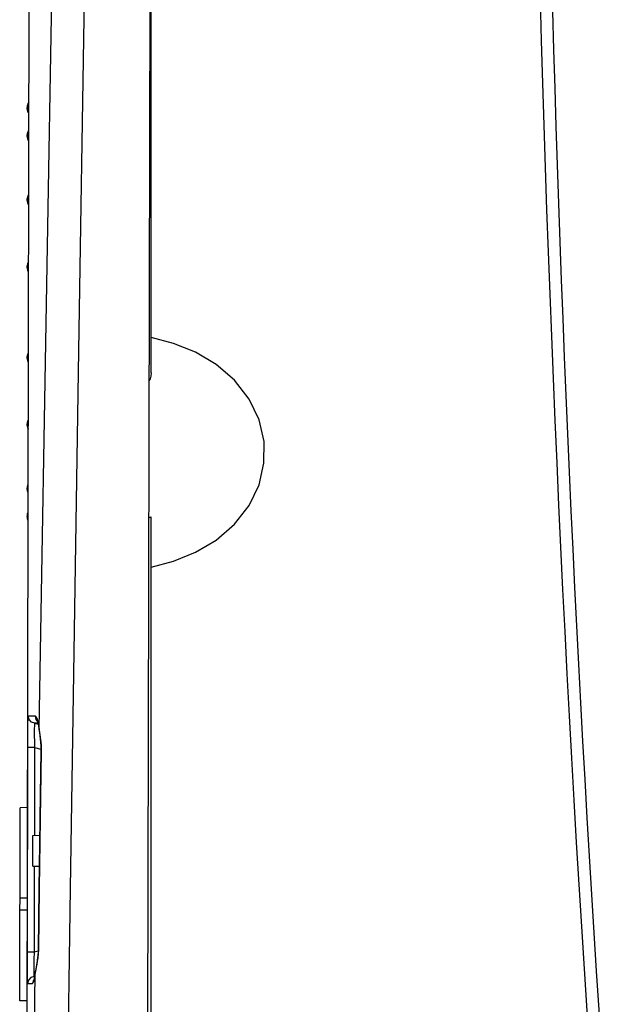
# Model space of a CAD drawing. Header units: millimetres. Extents: x 0 to 450, y 0 to 500.
# Tile 42 of 46: x 319 to 343, y 239 to 280. Entities that reach past the tile are written whole.
import ezdxf

# ---------------------------------------------------------------- set-up
doc = ezdxf.new("R2010")
doc.units = ezdxf.units.MM
doc.header["$LTSCALE"] = 32.592593
doc.layers.get('0').update_dxf_attribs({"linetype": 'CONTINUOUS'})

msp = doc.modelspace()

# ---------------------------------------------------------------- linework, layer by layer
at = {"color": 7, "linetype": 'CONTINUOUS'}
for p, q in [((324.247, 310.331), (324.052, 213.127)), ((324.252, 265.093), (324.252, 309.028)), ((319.221, 297.314), (319.053, 213.873)), ((319.952, 270.337), (320.316, 290.07)), ((321.251, 265.999), (321.6, 287.939)), ((319.118, 276.055), (319.116, 276.034)), ((319.116, 276.015), (319.117, 276.048)), ((319.116, 276.034), (319.116, 276.015)), ((319.116, 276.012), (319.116, 276.015)), ((319.116, 276.012), (319.116, 276.006)), ((319.116, 276.006), (319.117, 275.985)), ((319.117, 276.05), (319.118, 276.052)), ((319.117, 276.048), (319.117, 276.05)), ((319.117, 276.047), (319.117, 276.048)), ((319.118, 276.047), (319.117, 276.047)), ((319.117, 275.985), (319.12, 275.963)), ((319.12, 276.078), (319.118, 276.055)), ((319.118, 276.062), (319.119, 276.067)), ((319.118, 276.056), (319.118, 276.062)), ((319.118, 276.052), (319.118, 276.056)), ((319.119, 276.053), (319.118, 276.05)), ((319.118, 276.05), (319.118, 276.048)), ((319.118, 276.048), (319.118, 276.047)), ((319.119, 276.071), (319.12, 276.082)), ((319.119, 276.067), (319.119, 276.071)), ((319.12, 276.059), (319.119, 276.056)), ((319.119, 276.056), (319.119, 276.053)), ((319.122, 276.105), (319.12, 276.078)), ((319.12, 276.082), (319.122, 276.097)), ((319.121, 276.069), (319.12, 276.063)), ((319.12, 276.063), (319.12, 276.059)), ((319.123, 276.082), (319.121, 276.069)), ((319.126, 276.133), (319.122, 276.105)), ((319.122, 276.097), (319.123, 276.112)), ((319.124, 276.095), (319.123, 276.082)), ((319.125, 276.107), (319.124, 276.095)), ((319.125, 276.125), (319.126, 276.137)), ((319.127, 276.122), (319.125, 276.107)), ((319.129, 276.163), (319.126, 276.133)), ((319.126, 276.137), (319.128, 276.151)), ((319.129, 276.137), (319.127, 276.122)), ((319.128, 276.151), (319.129, 276.156)), ((319.133, 276.184), (319.129, 276.163)), ((319.129, 276.163), (319.13, 276.165)), ((319.129, 276.16), (319.129, 276.163)), ((319.129, 276.156), (319.129, 276.16)), ((319.13, 276.147), (319.129, 276.137)), ((319.13, 276.168), (319.131, 276.169)), ((319.13, 276.165), (319.13, 276.168)), ((319.131, 276.163), (319.13, 276.158)), ((319.13, 276.158), (319.13, 276.153)), ((319.13, 276.153), (319.13, 276.147)), ((319.147, 276.236), (319.131, 276.168)), ((319.131, 276.169), (319.131, 276.169)), ((319.131, 276.169), (319.131, 276.168)), ((319.131, 276.168), (319.131, 276.166)), ((319.131, 276.166), (319.131, 276.163)), ((319.138, 276.208), (319.133, 276.184)), ((319.145, 276.233), (319.138, 276.208)), ((319.155, 276.26), (319.145, 276.233)), ((319.179, 276.297), (319.147, 276.236)), ((319.17, 276.288), (319.155, 276.26)), ((319.179, 276.302), (319.17, 276.288)), ((319.12, 275.963), (319.126, 275.938)), ((319.126, 275.938), (319.134, 275.912)), ((319.134, 275.912), (319.144, 275.888)), ((319.144, 275.888), (319.156, 275.864)), ((319.156, 275.864), (319.171, 275.841)), ((319.171, 275.841), (319.178, 275.833)), ((319.117, 274.909), (319.116, 274.871)), ((319.116, 274.871), (319.117, 274.898)), ((319.116, 274.869), (319.116, 274.872)), ((319.116, 274.871), (319.116, 274.855)), ((319.116, 274.869), (319.117, 274.844)), ((319.116, 274.855), (319.117, 274.839)), ((319.121, 274.955), (319.117, 274.909)), ((319.12, 274.95), (319.117, 274.908)), ((319.117, 274.902), (319.118, 274.906)), ((319.117, 274.899), (319.117, 274.902)), ((319.117, 274.896), (319.117, 274.899)), ((319.118, 274.894), (319.117, 274.896)), ((319.117, 274.844), (319.123, 274.8)), ((319.118, 274.92), (319.119, 274.927)), ((319.118, 274.913), (319.118, 274.92)), ((319.118, 274.906), (319.118, 274.913)), ((319.118, 274.892), (319.118, 274.894)), ((319.118, 274.891), (319.118, 274.892)), ((319.119, 274.891), (319.118, 274.891)), ((319.119, 274.932), (319.12, 274.938)), ((319.119, 274.927), (319.119, 274.932)), ((319.12, 274.893), (319.119, 274.892)), ((319.119, 274.892), (319.119, 274.891)), ((319.125, 274.994), (319.12, 274.95)), ((319.12, 274.944), (319.121, 274.951)), ((319.12, 274.938), (319.12, 274.944)), ((319.121, 274.899), (319.12, 274.896)), ((319.12, 274.896), (319.12, 274.893)), ((319.126, 274.998), (319.121, 274.955)), ((319.121, 274.951), (319.122, 274.959)), ((319.122, 274.904), (319.121, 274.899)), ((319.122, 274.967), (319.123, 274.974)), ((319.122, 274.959), (319.122, 274.967)), ((319.123, 274.909), (319.122, 274.904)), ((319.122, 274.805), (319.124, 274.797)), ((319.123, 274.974), (319.124, 274.979)), ((319.124, 274.919), (319.123, 274.914)), ((319.123, 274.914), (319.123, 274.909)), ((319.123, 274.8), (319.135, 274.759)), ((319.124, 274.979), (319.125, 274.984)), ((319.125, 274.924), (319.124, 274.919)), ((319.124, 274.797), (319.132, 274.767)), ((319.131, 275.029), (319.125, 274.994)), ((319.125, 274.989), (319.126, 274.994)), ((319.125, 274.984), (319.125, 274.989)), ((319.126, 274.937), (319.125, 274.93)), ((319.125, 274.93), (319.125, 274.924)), ((319.131, 275.032), (319.126, 274.998)), ((319.126, 274.994), (319.127, 274.999)), ((319.127, 274.945), (319.126, 274.937)), ((319.127, 274.999), (319.128, 275.004)), ((319.128, 274.953), (319.127, 274.945)), ((319.128, 275.007), (319.129, 275.009)), ((319.128, 275.004), (319.128, 275.007)), ((319.129, 274.961), (319.128, 274.953)), ((319.129, 275.01), (319.13, 275.01)), ((319.129, 275.009), (319.129, 275.01)), ((319.13, 274.972), (319.129, 274.967)), ((319.129, 274.967), (319.129, 274.961)), ((319.13, 275.01), (319.13, 275.01)), ((319.13, 275.01), (319.131, 275.009)), ((319.131, 274.993), (319.13, 274.986)), ((319.13, 274.986), (319.13, 274.979)), ((319.13, 274.979), (319.13, 274.972)), ((319.139, 275.064), (319.131, 275.032)), ((319.147, 275.062), (319.131, 275.002)), ((319.138, 275.062), (319.131, 275.029)), ((319.131, 275.009), (319.131, 275.007)), ((319.131, 275.007), (319.131, 275.005)), ((319.131, 275.005), (319.131, 275.002)), ((319.131, 275.002), (319.131, 274.998)), ((319.131, 274.998), (319.131, 274.993)), ((319.132, 274.767), (319.145, 274.736)), ((319.135, 274.759), (319.152, 274.723)), ((319.151, 275.099), (319.138, 275.062)), ((319.152, 275.1), (319.139, 275.064)), ((319.176, 275.11), (319.147, 275.062)), ((319.168, 275.133), (319.151, 275.099)), ((319.169, 275.134), (319.152, 275.1)), ((319.177, 275.145), (319.168, 275.133)), ((319.177, 275.145), (319.169, 275.134)), ((319.145, 274.736), (319.161, 274.706)), ((319.152, 274.723), (319.173, 274.687)), ((319.161, 274.706), (319.176, 274.685)), ((319.173, 274.687), (319.176, 274.685)), ((319.119, 272.31), (319.116, 272.256)), ((319.125, 272.358), (319.119, 272.31)), ((319.12, 272.302), (319.121, 272.309)), ((319.121, 272.309), (319.122, 272.316)), ((319.122, 272.322), (319.123, 272.327)), ((319.122, 272.316), (319.122, 272.322)), ((319.123, 272.327), (319.124, 272.331)), ((319.124, 272.331), (319.125, 272.335)), ((319.135, 272.401), (319.125, 272.358)), ((319.125, 272.337), (319.126, 272.339)), ((319.125, 272.335), (319.125, 272.337)), ((319.126, 272.339), (319.127, 272.341)), ((319.127, 272.341), (319.128, 272.342)), ((319.128, 272.342), (319.129, 272.342)), ((319.129, 272.342), (319.129, 272.342)), ((319.129, 272.342), (319.129, 272.34)), ((319.129, 272.34), (319.13, 272.338)), ((319.13, 272.338), (319.13, 272.333)), ((319.13, 272.333), (319.131, 272.328)), ((319.147, 272.355), (319.131, 272.318)), ((319.131, 272.328), (319.131, 272.322)), ((319.131, 272.322), (319.131, 272.317)), ((319.131, 272.317), (319.131, 272.313)), ((319.131, 272.313), (319.131, 272.307)), ((319.131, 272.307), (319.131, 272.3)), ((319.149, 272.442), (319.135, 272.401)), ((319.171, 272.38), (319.147, 272.355)), ((319.17, 272.481), (319.149, 272.442)), ((319.171, 272.483), (319.17, 272.481)), ((319.116, 272.256), (319.116, 272.233)), ((319.116, 272.233), (319.117, 272.251)), ((319.116, 272.233), (319.116, 272.214)), ((319.116, 272.233), (319.116, 272.233)), ((319.116, 272.214), (319.118, 272.184)), ((319.117, 272.252), (319.118, 272.262)), ((319.117, 272.247), (319.117, 272.252)), ((319.118, 272.243), (319.117, 272.247)), ((319.118, 272.278), (319.119, 272.286)), ((319.118, 272.269), (319.118, 272.278)), ((319.118, 272.262), (319.118, 272.269)), ((319.118, 272.238), (319.118, 272.243)), ((319.118, 272.233), (319.118, 272.238)), ((319.119, 272.23), (319.118, 272.233)), ((319.118, 272.184), (319.123, 272.152)), ((319.119, 272.291), (319.12, 272.296)), ((319.119, 272.286), (319.119, 272.291)), ((319.119, 272.228), (319.119, 272.23)), ((319.12, 272.227), (319.119, 272.228)), ((319.12, 272.296), (319.12, 272.302)), ((319.121, 272.227), (319.12, 272.227)), ((319.12, 272.227), (319.12, 272.227)), ((319.122, 272.228), (319.121, 272.227)), ((319.123, 272.233), (319.122, 272.23)), ((319.122, 272.23), (319.122, 272.228)), ((319.124, 272.236), (319.123, 272.233)), ((319.123, 272.152), (319.131, 272.12)), ((319.125, 272.239), (319.124, 272.236)), ((319.126, 272.248), (319.125, 272.243)), ((319.125, 272.243), (319.125, 272.239)), ((319.127, 272.255), (319.126, 272.248)), ((319.128, 272.261), (319.127, 272.255)), ((319.129, 272.274), (319.128, 272.268)), ((319.128, 272.268), (319.128, 272.261)), ((319.13, 272.285), (319.129, 272.28)), ((319.129, 272.28), (319.129, 272.274)), ((319.131, 272.3), (319.13, 272.292)), ((319.13, 272.292), (319.13, 272.285)), ((319.131, 272.12), (319.144, 272.087)), ((319.144, 272.087), (319.161, 272.054)), ((319.161, 272.054), (319.17, 272.041)), ((319.161, 272.054), (319.17, 272.041)), ((319.612, 250.348), (319.952, 270.337)), ((319.118, 269.536), (319.116, 269.487)), ((319.116, 269.487), (319.116, 269.469)), ((319.116, 269.469), (319.117, 269.476)), ((319.116, 269.47), (319.116, 269.459)), ((319.116, 269.459), (319.118, 269.415)), ((319.116, 269.459), (319.118, 269.418)), ((319.119, 269.538), (319.117, 269.51)), ((319.117, 269.482), (319.118, 269.488)), ((319.117, 269.476), (319.117, 269.482)), ((319.117, 269.471), (319.117, 269.476)), ((319.118, 269.465), (319.117, 269.471)), ((319.124, 269.576), (319.118, 269.536)), ((319.118, 269.505), (319.119, 269.512)), ((319.118, 269.496), (319.118, 269.505)), ((319.118, 269.488), (319.118, 269.496)), ((319.118, 269.459), (319.118, 269.465)), ((319.118, 269.452), (319.118, 269.459)), ((319.124, 269.579), (319.119, 269.538)), ((319.119, 269.517), (319.12, 269.521)), ((319.119, 269.512), (319.119, 269.517)), ((319.12, 269.526), (319.121, 269.531)), ((319.12, 269.521), (319.12, 269.526)), ((319.121, 269.531), (319.122, 269.535)), ((319.122, 269.539), (319.123, 269.543)), ((319.122, 269.535), (319.122, 269.539)), ((319.123, 269.543), (319.124, 269.545)), ((319.134, 269.62), (319.124, 269.579)), ((319.133, 269.618), (319.124, 269.576)), ((319.124, 269.545), (319.125, 269.546)), ((319.125, 269.546), (319.126, 269.546)), ((319.125, 269.546), (319.125, 269.546)), ((319.126, 269.546), (319.127, 269.545)), ((319.127, 269.545), (319.128, 269.543)), ((319.128, 269.543), (319.128, 269.541)), ((319.128, 269.541), (319.129, 269.538)), ((319.129, 269.456), (319.128, 269.451)), ((319.129, 269.538), (319.129, 269.535)), ((319.129, 269.535), (319.13, 269.532)), ((319.13, 269.466), (319.129, 269.461)), ((319.129, 269.461), (319.129, 269.456)), ((319.13, 269.532), (319.13, 269.526)), ((319.13, 269.526), (319.131, 269.52)), ((319.131, 269.489), (319.13, 269.481)), ((319.13, 269.481), (319.13, 269.472)), ((319.13, 269.472), (319.13, 269.466)), ((319.131, 269.52), (319.131, 269.514)), ((319.147, 269.518), (319.131, 269.503)), ((319.131, 269.514), (319.131, 269.508)), ((319.131, 269.508), (319.131, 269.503)), ((319.131, 269.503), (319.131, 269.497)), ((319.131, 269.497), (319.131, 269.489)), ((319.15, 269.664), (319.133, 269.618)), ((319.151, 269.665), (319.134, 269.62)), ((319.165, 269.526), (319.147, 269.518)), ((319.166, 269.691), (319.15, 269.664)), ((319.166, 269.691), (319.151, 269.665)), ((319.119, 269.446), (319.118, 269.452)), ((319.118, 269.418), (319.123, 269.377)), ((319.118, 269.415), (319.124, 269.374)), ((319.119, 269.443), (319.119, 269.446)), ((319.12, 269.44), (319.119, 269.443)), ((319.12, 269.438), (319.12, 269.44)), ((319.121, 269.435), (319.12, 269.438)), ((319.122, 269.434), (319.121, 269.435)), ((319.123, 269.433), (319.122, 269.434)), ((319.124, 269.434), (319.123, 269.433)), ((319.123, 269.433), (319.123, 269.433)), ((319.123, 269.377), (319.134, 269.334)), ((319.125, 269.435), (319.124, 269.434)), ((319.124, 269.374), (319.135, 269.332)), ((319.126, 269.441), (319.125, 269.438)), ((319.125, 269.438), (319.125, 269.435)), ((319.127, 269.445), (319.126, 269.441)), ((319.128, 269.451), (319.127, 269.445)), ((319.134, 269.334), (319.152, 269.292)), ((319.135, 269.332), (319.153, 269.29)), ((319.152, 269.292), (319.165, 269.271)), ((319.153, 269.29), (319.165, 269.271)), ((325.175, 266.311), (324.252, 266.56)), ((326.083, 265.943), (325.175, 266.311)), ((319.118, 265.794), (319.116, 265.751)), ((319.124, 265.835), (319.118, 265.794)), ((319.135, 265.877), (319.124, 265.835)), ((319.153, 265.919), (319.135, 265.877)), ((319.158, 265.927), (319.153, 265.919)), ((320.912, 243.739), (321.251, 265.999)), ((326.943, 265.436), (326.083, 265.943)), ((319.116, 265.751), (319.116, 265.739)), ((319.116, 265.739), (319.116, 265.72)), ((319.116, 265.739), (319.117, 265.732)), ((319.116, 265.72), (319.119, 265.671)), ((319.117, 265.738), (319.118, 265.743)), ((319.117, 265.733), (319.117, 265.738)), ((319.117, 265.727), (319.117, 265.733)), ((319.118, 265.721), (319.117, 265.727)), ((319.118, 265.757), (319.119, 265.762)), ((319.118, 265.75), (319.118, 265.757)), ((319.118, 265.743), (319.118, 265.75)), ((319.118, 265.713), (319.118, 265.721)), ((319.118, 265.704), (319.118, 265.713)), ((319.119, 265.697), (319.118, 265.704)), ((319.119, 265.766), (319.12, 265.768)), ((319.119, 265.762), (319.119, 265.766)), ((319.119, 265.692), (319.119, 265.697)), ((319.12, 265.688), (319.119, 265.692)), ((319.119, 265.671), (319.124, 265.63)), ((319.12, 265.771), (319.121, 265.773)), ((319.12, 265.768), (319.12, 265.771)), ((319.12, 265.683), (319.12, 265.688)), ((319.121, 265.678), (319.12, 265.683)), ((319.121, 265.773), (319.122, 265.775)), ((319.122, 265.674), (319.121, 265.678)), ((319.122, 265.776), (319.123, 265.776)), ((319.122, 265.775), (319.122, 265.776)), ((319.122, 265.67), (319.122, 265.674)), ((319.123, 265.666), (319.122, 265.67)), ((319.123, 265.776), (319.124, 265.775)), ((319.124, 265.664), (319.123, 265.666)), ((319.124, 265.775), (319.125, 265.774)), ((319.125, 265.663), (319.124, 265.664)), ((319.124, 265.63), (319.134, 265.589)), ((319.125, 265.774), (319.125, 265.772)), ((319.125, 265.772), (319.126, 265.768)), ((319.126, 265.663), (319.125, 265.663)), ((319.125, 265.663), (319.125, 265.663)), ((319.126, 265.768), (319.127, 265.764)), ((319.127, 265.664), (319.126, 265.663)), ((319.127, 265.764), (319.128, 265.759)), ((319.128, 265.666), (319.127, 265.664)), ((319.128, 265.759), (319.129, 265.753)), ((319.129, 265.671), (319.128, 265.668)), ((319.128, 265.668), (319.128, 265.666)), ((319.129, 265.753), (319.129, 265.749)), ((319.129, 265.749), (319.129, 265.744)), ((319.129, 265.744), (319.13, 265.737)), ((319.13, 265.677), (319.129, 265.674)), ((319.129, 265.674), (319.129, 265.671)), ((319.13, 265.737), (319.13, 265.729)), ((319.13, 265.729), (319.131, 265.72)), ((319.131, 265.689), (319.13, 265.683)), ((319.13, 265.683), (319.13, 265.677)), ((319.131, 265.72), (319.131, 265.712)), ((319.131, 265.712), (319.131, 265.706)), ((319.147, 265.691), (319.131, 265.707)), ((319.131, 265.706), (319.131, 265.701)), ((319.131, 265.701), (319.131, 265.695)), ((319.131, 265.695), (319.131, 265.689)), ((319.134, 265.589), (319.151, 265.544)), ((319.158, 265.687), (319.147, 265.691)), ((319.151, 265.544), (319.157, 265.533)), ((327.705, 264.782), (326.943, 265.436)), ((324.252, 265.093), (324.239, 264.958)), ((324.203, 264.84), (324.156, 264.755)), ((324.239, 264.958), (324.203, 264.84)), ((328.313, 263.999), (327.705, 264.782)), ((328.72, 263.144), (328.313, 263.999)), ((319.118, 263.025), (319.116, 262.993)), ((319.116, 262.995), (319.116, 262.975)), ((319.116, 262.976), (319.116, 262.975)), ((319.116, 262.975), (319.116, 262.974)), ((319.116, 262.974), (319.117, 262.957)), ((319.116, 262.974), (319.116, 262.952)), ((319.116, 262.952), (319.119, 262.899)), ((319.117, 262.962), (319.118, 262.966)), ((319.117, 262.957), (319.117, 262.962)), ((319.117, 262.952), (319.117, 262.957)), ((319.118, 262.947), (319.117, 262.952)), ((319.123, 263.057), (319.118, 263.025)), ((319.123, 263.055), (319.118, 263.023)), ((319.118, 262.976), (319.119, 262.979)), ((319.118, 262.971), (319.118, 262.976)), ((319.118, 262.966), (319.118, 262.971)), ((319.118, 262.939), (319.118, 262.947)), ((319.118, 262.93), (319.118, 262.939)), ((319.119, 262.981), (319.12, 262.982)), ((319.119, 262.979), (319.119, 262.981)), ((319.12, 262.982), (319.12, 262.982)), ((319.12, 262.982), (319.121, 262.982)), ((319.121, 262.982), (319.122, 262.981)), ((319.122, 262.981), (319.122, 262.979)), ((319.122, 262.979), (319.123, 262.976)), ((319.131, 263.089), (319.123, 263.057)), ((319.131, 263.088), (319.123, 263.055)), ((319.123, 262.976), (319.124, 262.973)), ((319.124, 262.973), (319.125, 262.97)), ((319.125, 262.97), (319.125, 262.966)), ((319.125, 262.966), (319.126, 262.961)), ((319.126, 262.961), (319.127, 262.954)), ((319.127, 262.954), (319.128, 262.948)), ((319.128, 262.948), (319.128, 262.941)), ((319.128, 262.941), (319.129, 262.935)), ((319.129, 262.935), (319.129, 262.929)), ((319.144, 263.122), (319.131, 263.089)), ((319.144, 263.121), (319.131, 263.088)), ((319.152, 263.138), (319.144, 263.121)), ((328.922, 262.248), (328.72, 263.144)), ((319.119, 262.922), (319.118, 262.93)), ((319.119, 262.917), (319.119, 262.922)), ((319.12, 262.912), (319.119, 262.917)), ((319.119, 262.899), (319.125, 262.852)), ((319.12, 262.906), (319.12, 262.912)), ((319.121, 262.899), (319.12, 262.906)), ((319.122, 262.892), (319.121, 262.899)), ((319.123, 262.886), (319.122, 262.892)), ((319.123, 262.881), (319.123, 262.886)), ((319.124, 262.877), (319.123, 262.881)), ((319.125, 262.874), (319.124, 262.877)), ((319.125, 262.872), (319.125, 262.874)), ((319.126, 262.869), (319.125, 262.872)), ((319.125, 262.852), (319.134, 262.81)), ((319.127, 262.868), (319.126, 262.869)), ((319.128, 262.867), (319.127, 262.868)), ((319.129, 262.867), (319.128, 262.867)), ((319.129, 262.929), (319.13, 262.924)), ((319.13, 262.869), (319.129, 262.868)), ((319.129, 262.868), (319.129, 262.867)), ((319.13, 262.924), (319.13, 262.917)), ((319.13, 262.917), (319.131, 262.909)), ((319.131, 262.881), (319.13, 262.876)), ((319.13, 262.876), (319.13, 262.872)), ((319.13, 262.872), (319.13, 262.869)), ((319.131, 262.909), (319.131, 262.902)), ((319.131, 262.902), (319.131, 262.896)), ((319.131, 262.896), (319.131, 262.892)), ((319.131, 262.892), (319.131, 262.887)), ((319.147, 262.854), (319.131, 262.892)), ((319.131, 262.887), (319.131, 262.881)), ((319.134, 262.81), (319.149, 262.769)), ((319.152, 262.85), (319.147, 262.854)), ((319.149, 262.769), (319.152, 262.763)), ((328.921, 261.351), (328.922, 262.248)), ((328.717, 260.456), (328.921, 261.351)), ((319.118, 260.382), (319.116, 260.354)), ((319.117, 260.365), (319.116, 260.359)), ((319.116, 260.354), (319.116, 260.338)), ((319.116, 260.338), (319.116, 260.337)), ((319.116, 260.337), (319.117, 260.31)), ((319.116, 260.336), (319.117, 260.297)), ((319.123, 260.409), (319.117, 260.365)), ((319.117, 260.313), (319.118, 260.315)), ((319.117, 260.31), (319.117, 260.313)), ((319.117, 260.307), (319.117, 260.31)), ((319.118, 260.303), (319.117, 260.307)), ((319.117, 260.297), (319.121, 260.25)), ((319.124, 260.412), (319.118, 260.382)), ((319.118, 260.318), (319.119, 260.318)), ((319.118, 260.317), (319.118, 260.318)), ((319.118, 260.315), (319.118, 260.317)), ((319.118, 260.296), (319.118, 260.303)), ((319.118, 260.289), (319.118, 260.296)), ((319.119, 260.282), (319.118, 260.289)), ((319.119, 260.318), (319.119, 260.317)), ((319.119, 260.317), (319.12, 260.316)), ((319.119, 260.277), (319.119, 260.282)), ((319.12, 260.271), (319.119, 260.277)), ((319.12, 260.316), (319.12, 260.314)), ((319.12, 260.314), (319.121, 260.31)), ((319.12, 260.265), (319.12, 260.271)), ((319.121, 260.258), (319.12, 260.265)), ((319.121, 260.31), (319.122, 260.306)), ((319.122, 260.25), (319.121, 260.258)), ((319.121, 260.25), (319.126, 260.209)), ((319.122, 260.306), (319.122, 260.301)), ((319.122, 260.301), (319.123, 260.295)), ((319.122, 260.242), (319.122, 260.25)), ((319.123, 260.235), (319.122, 260.242)), ((319.123, 260.41), (319.123, 260.409)), ((319.123, 260.295), (319.124, 260.291)), ((319.124, 260.23), (319.123, 260.235)), ((319.132, 260.442), (319.124, 260.412)), ((319.124, 260.291), (319.125, 260.286)), ((319.125, 260.225), (319.124, 260.23)), ((319.125, 260.286), (319.125, 260.28)), ((319.125, 260.28), (319.126, 260.273)), ((319.125, 260.22), (319.125, 260.225)), ((319.126, 260.215), (319.125, 260.22)), ((319.126, 260.273), (319.127, 260.265)), ((319.127, 260.21), (319.126, 260.215)), ((319.126, 260.209), (319.132, 260.175)), ((319.127, 260.265), (319.128, 260.257)), ((319.128, 260.205), (319.127, 260.21)), ((319.128, 260.257), (319.128, 260.249)), ((319.128, 260.249), (319.129, 260.243)), ((319.128, 260.202), (319.128, 260.205)), ((319.129, 260.2), (319.128, 260.202)), ((319.129, 260.243), (319.129, 260.238)), ((319.129, 260.238), (319.13, 260.232)), ((319.129, 260.199), (319.129, 260.2)), ((319.13, 260.199), (319.129, 260.199)), ((319.13, 260.232), (319.13, 260.226)), ((319.13, 260.226), (319.131, 260.22)), ((319.131, 260.2), (319.13, 260.199)), ((319.13, 260.199), (319.13, 260.199)), ((319.131, 260.22), (319.131, 260.214)), ((319.131, 260.214), (319.131, 260.21)), ((319.131, 260.21), (319.131, 260.207)), ((319.131, 260.207), (319.131, 260.204)), ((319.146, 260.152), (319.131, 260.207)), ((319.131, 260.204), (319.131, 260.202)), ((319.131, 260.202), (319.131, 260.2)), ((319.145, 260.473), (319.132, 260.442)), ((319.132, 260.175), (319.14, 260.143)), ((319.14, 260.143), (319.146, 260.124)), ((319.147, 260.477), (319.145, 260.473)), ((328.309, 259.603), (328.717, 260.456)), ((319.127, 259.274), (319.12, 259.247)), ((319.128, 259.278), (319.121, 259.251)), ((319.136, 259.301), (319.127, 259.274)), ((319.137, 259.305), (319.128, 259.278)), ((319.145, 259.322), (319.136, 259.301)), ((319.145, 259.322), (319.137, 259.305)), ((327.7, 258.823), (328.309, 259.603)), ((319.117, 259.226), (319.116, 259.212)), ((319.117, 259.221), (319.116, 259.197)), ((319.116, 259.197), (319.116, 259.193)), ((319.116, 259.194), (319.116, 259.191)), ((319.116, 259.191), (319.117, 259.161)), ((319.116, 259.19), (319.116, 259.171)), ((319.116, 259.175), (319.116, 259.172)), ((319.116, 259.172), (319.118, 259.148)), ((319.121, 259.251), (319.117, 259.226)), ((319.12, 259.247), (319.117, 259.221)), ((319.117, 259.162), (319.118, 259.162)), ((319.117, 259.161), (319.117, 259.162)), ((319.117, 259.159), (319.117, 259.161)), ((319.118, 259.157), (319.117, 259.159)), ((319.118, 259.162), (319.118, 259.161)), ((319.118, 259.161), (319.118, 259.159)), ((319.118, 259.159), (319.119, 259.156)), ((319.118, 259.152), (319.118, 259.157)), ((319.118, 259.147), (319.118, 259.152)), ((319.118, 259.149), (319.121, 259.122)), ((319.119, 259.141), (319.118, 259.147)), ((319.119, 259.156), (319.119, 259.154)), ((319.119, 259.154), (319.12, 259.15)), ((319.119, 259.137), (319.119, 259.141)), ((319.12, 259.15), (319.12, 259.146)), ((319.12, 259.146), (319.122, 259.135)), ((319.121, 259.119), (319.12, 259.132)), ((319.12, 259.125), (319.124, 259.093)), ((319.122, 259.135), (319.123, 259.121)), ((319.123, 259.121), (319.125, 259.109)), ((319.123, 259.098), (319.127, 259.064)), ((319.124, 259.09), (319.123, 259.096)), ((319.125, 259.109), (319.126, 259.096)), ((319.127, 259.065), (319.125, 259.078)), ((319.126, 259.096), (319.128, 259.08)), ((319.126, 259.07), (319.13, 259.039)), ((319.128, 259.08), (319.129, 259.067)), ((319.129, 259.053), (319.128, 259.058)), ((319.129, 259.067), (319.129, 259.062)), ((319.129, 259.062), (319.13, 259.058)), ((319.129, 259.049), (319.129, 259.053)), ((319.13, 259.046), (319.129, 259.049)), ((319.13, 259.058), (319.13, 259.053)), ((319.13, 259.053), (319.131, 259.048)), ((319.13, 259.044), (319.13, 259.046)), ((319.13, 259.041), (319.13, 259.044)), ((319.13, 259.042), (319.133, 259.021)), ((319.131, 259.04), (319.13, 259.041)), ((319.13, 259.039), (319.134, 259.018)), ((319.131, 259.048), (319.131, 259.045)), ((319.131, 259.045), (319.131, 259.043)), ((319.131, 259.043), (319.131, 259.041)), ((319.131, 259.041), (319.131, 259.04)), ((319.144, 258.987), (319.131, 259.041)), ((319.131, 259.04), (319.131, 259.04)), ((319.133, 259.021), (319.138, 258.997)), ((319.134, 259.018), (319.139, 258.994)), ((319.138, 258.997), (319.144, 258.979)), ((319.139, 258.994), (319.144, 258.979)), ((324.144, 259.086), (324.252, 259.125)), ((324.252, 213.304), (324.252, 259.125)), ((326.939, 258.17), (327.7, 258.823)), ((326.08, 257.664), (326.939, 258.17)), ((325.173, 257.298), (326.08, 257.664)), ((324.252, 257.049), (325.173, 257.298)), ((319.139, 250.743), (319.134, 250.609)), ((319.148, 250.84), (319.139, 250.743)), ((319.161, 250.88), (319.148, 250.84)), ((319.181, 250.88), (319.161, 250.88)), ((319.196, 250.738), (319.161, 250.88)), ((319.206, 250.88), (319.181, 250.88)), ((319.293, 250.63), (319.196, 250.738)), ((319.236, 250.879), (319.206, 250.88)), ((319.271, 250.878), (319.236, 250.879)), ((319.31, 250.877), (319.271, 250.878)), ((319.353, 250.875), (319.31, 250.877)), ((319.401, 250.873), (319.353, 250.875)), ((319.454, 250.871), (319.401, 250.873)), ((319.497, 250.835), (319.454, 250.871)), ((319.483, 250.737), (319.454, 250.871)), ((319.539, 250.667), (319.483, 250.737)), ((319.54, 250.732), (319.497, 250.835)), ((319.579, 250.567), (319.54, 250.732)), ((319.129, 250.295), (319.127, 250.135)), ((319.131, 250.456), (319.129, 250.295)), ((319.134, 250.609), (319.131, 250.456)), ((319.43, 250.58), (319.293, 250.63)), ((319.407, 250.372), (319.406, 250.255)), ((319.411, 250.475), (319.407, 250.372)), ((319.418, 250.55), (319.411, 250.475)), ((319.43, 250.58), (319.418, 250.55)), ((319.448, 250.581), (319.43, 250.58)), ((319.43, 250.58), (319.571, 250.55)), ((319.471, 250.58), (319.448, 250.581)), ((319.497, 250.58), (319.471, 250.58)), ((319.529, 250.579), (319.497, 250.58)), ((319.565, 250.578), (319.529, 250.579)), ((319.536, 250.678), (319.535, 250.678)), ((319.535, 250.678), (319.547, 250.646)), ((319.547, 250.646), (319.567, 250.569)), ((319.567, 250.569), (319.59, 250.451)), ((319.612, 250.348), (319.579, 250.567)), ((319.59, 250.451), (319.61, 250.309)), ((319.609, 250.312), (319.612, 250.348)), ((319.61, 250.309), (319.609, 250.312)), ((319.609, 250.312), (319.64, 250.075)), ((319.628, 250.247), (319.612, 250.348)), ((319.127, 249.98), (319.126, 249.838)), ((319.127, 250.135), (319.127, 249.98)), ((319.406, 250.255), (319.407, 250.131)), ((319.407, 250.131), (319.408, 250.007)), ((319.408, 250.007), (319.411, 249.888)), ((319.411, 249.888), (319.414, 249.778)), ((319.649, 250.129), (319.628, 250.247)), ((319.64, 250.075), (319.682, 249.646)), ((319.671, 249.991), (319.649, 250.129)), ((319.692, 249.832), (319.671, 249.991)), ((319.126, 249.704), (319.108, 240.979)), ((319.42, 249.576), (319.125, 249.577)), ((319.126, 249.838), (319.126, 249.704)), ((319.42, 249.576), (319.413, 245.939)), ((319.414, 249.778), (319.417, 249.674)), ((319.417, 249.674), (319.42, 249.576)), ((319.42, 249.576), (319.684, 249.511)), ((319.682, 249.646), (319.685, 249.447)), ((319.708, 249.648), (319.692, 249.832)), ((319.712, 249.447), (319.708, 249.648)), ((319.685, 249.447), (319.658, 247.618)), ((319.671, 246.606), (319.712, 249.447)), ((319.685, 249.447), (319.712, 249.447)), ((319.658, 247.618), (319.629, 245.594)), ((318.804, 239.097), (318.82, 247.087)), ((319.12, 247.091), (318.82, 247.087)), ((319.63, 243.759), (319.671, 246.606)), ((319.352, 245.939), (319.634, 245.944)), ((319.352, 244.67), (319.352, 245.939)), ((319.629, 245.594), (319.602, 243.759)), ((319.352, 244.67), (319.615, 244.665)), ((319.41, 244.67), (319.403, 241.105)), ((319.602, 243.759), (319.565, 241.205)), ((319.593, 241.204), (319.63, 243.759)), ((320.87, 240.851), (320.912, 243.739)), ((319.113, 243.341), (318.813, 243.337)), ((319.112, 242.841), (318.812, 242.847)), ((319.403, 241.105), (319.108, 241.106)), ((319.108, 240.979), (319.108, 240.703)), ((319.399, 241.007), (319.396, 240.904)), ((319.403, 241.105), (319.399, 241.007)), ((319.563, 241.144), (319.403, 241.105)), ((319.549, 240.929), (319.546, 240.899)), ((319.565, 241.172), (319.549, 240.929)), ((319.565, 241.205), (319.593, 241.204)), ((319.565, 241.205), (319.565, 241.172)), ((319.568, 240.871), (319.586, 241.037)), ((319.586, 241.037), (319.593, 241.204)), ((319.108, 240.703), (319.108, 240.549)), ((319.108, 240.549), (319.108, 240.388)), ((319.387, 240.551), (319.386, 240.428)), ((319.389, 240.675), (319.387, 240.551)), ((319.392, 240.794), (319.389, 240.675)), ((319.396, 240.904), (319.392, 240.794)), ((319.526, 240.745), (319.471, 240.407)), ((319.5, 240.491), (319.524, 240.605)), ((319.524, 240.605), (319.547, 240.733)), ((319.546, 240.9), (319.526, 240.745)), ((319.547, 240.733), (319.568, 240.871)), ((320.674, 227.44), (320.87, 240.851)), ((319.108, 240.388), (319.109, 240.228)), ((319.109, 240.228), (319.111, 240.075)), ((319.251, 227.156), (319.45, 240.235)), ((319.386, 240.428), (319.385, 240.31)), ((319.385, 240.31), (319.387, 240.206)), ((319.387, 240.206), (319.392, 240.131)), ((319.392, 240.131), (319.4, 240.1)), ((319.426, 240.106), (319.4, 240.1)), ((319.414, 240.006), (319.45, 240.235)), ((319.437, 240.174), (319.421, 240.076)), ((319.451, 240.269), (319.437, 240.174)), ((319.471, 240.407), (319.45, 240.266)), ((319.45, 240.235), (319.463, 240.308)), ((319.451, 240.269), (319.45, 240.266)), ((319.45, 240.266), (319.45, 240.235)), ((319.463, 240.308), (319.48, 240.393)), ((319.48, 240.393), (319.5, 240.491)), ((319.111, 240.075), (319.114, 239.94)), ((319.114, 239.94), (319.12, 239.842)), ((319.12, 239.842), (319.129, 239.803)), ((319.165, 239.944), (319.129, 239.803)), ((319.129, 239.803), (319.149, 239.802)), ((319.149, 239.802), (319.175, 239.802)), ((319.263, 240.052), (319.165, 239.944)), ((319.175, 239.802), (319.207, 239.802)), ((319.207, 239.802), (319.245, 239.803)), ((319.245, 239.803), (319.288, 239.805)), ((319.4, 240.1), (319.263, 240.052)), ((319.288, 239.805), (319.337, 239.807)), ((319.37, 239.942), (319.337, 239.807)), ((319.337, 239.807), (319.375, 239.859)), ((319.375, 239.859), (319.414, 240.006)), ((319.405, 240.005), (319.399, 239.982)), ((319.4, 240.1), (319.418, 240.099)), ((319.421, 240.076), (319.405, 240.005)), ((319.418, 240.099), (319.425, 240.099)), ((319.104, 239.091), (318.804, 239.097))]:
    msp.add_line(p, q, dxfattribs=at)
for radius, end in [(1100, 185.828334), (1099.5, 185.30888)]:
    msp.add_arc((1439.952, 310.304), radius, 180, end, dxfattribs=at)

doc.saveas('drawing.dxf')
